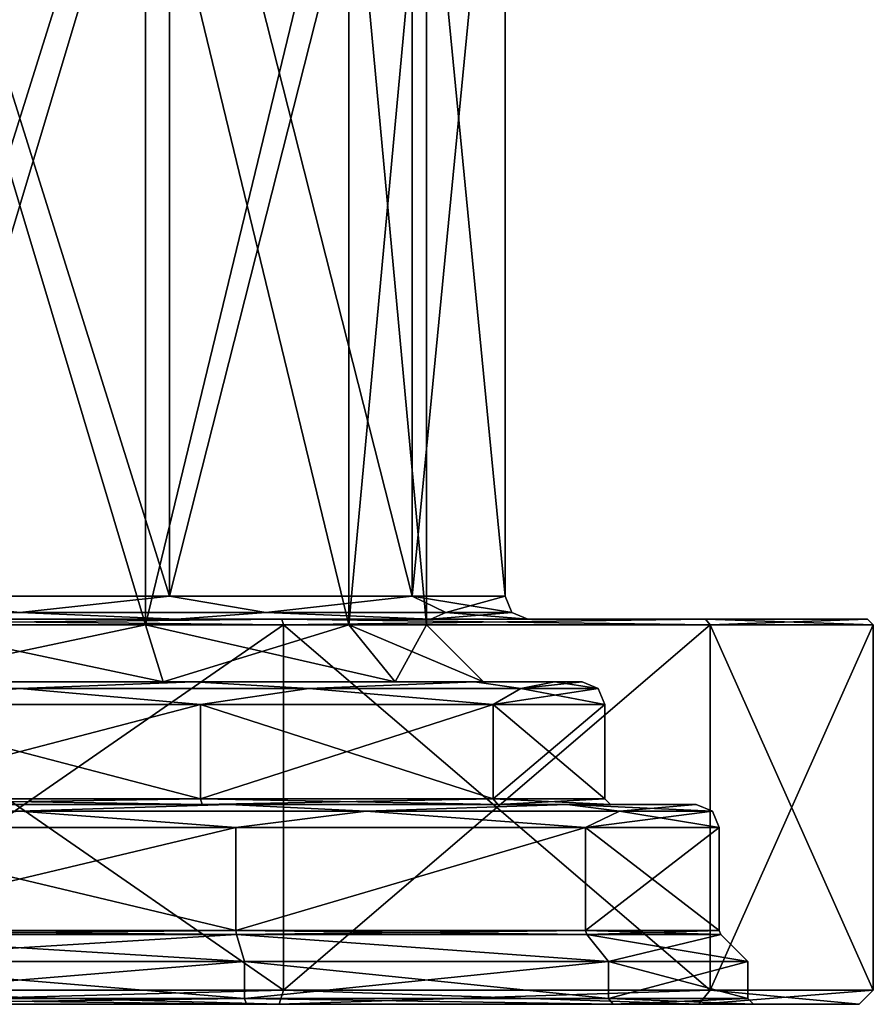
# Model space of a CAD drawing. Header units: millimetres. Extents: x -272 to 152, y 0 to 202.
# Tile 2 of 77: x -240 to -210, y 0 to 34. Entities that reach past the tile are written whole.
import ezdxf

# ---------------------------------------------------------------- set-up
doc = ezdxf.new("R2010")
doc.units = ezdxf.units.MM
doc.header["$LTSCALE"] = 65.185185
for name, color, linetype in [('941', 7, 'CONTINUOUS'), ('942', 7, 'CONTINUOUS'), ('943', 7, 'CONTINUOUS'), ('944', 7, 'CONTINUOUS'), ('945', 7, 'CONTINUOUS'), ('946', 7, 'CONTINUOUS'), ('947', 7, 'CONTINUOUS'), ('948', 7, 'CONTINUOUS'), ('949', 7, 'CONTINUOUS'), ('950', 7, 'CONTINUOUS'), ('951', 7, 'CONTINUOUS'), ('954', 7, 'CONTINUOUS'), ('955', 7, 'CONTINUOUS'), ('956', 7, 'CONTINUOUS'), ('957', 7, 'CONTINUOUS'), ('958', 7, 'CONTINUOUS'), ('959', 7, 'CONTINUOUS'), ('960', 7, 'CONTINUOUS'), ('962', 7, 'CONTINUOUS'), ('963', 7, 'CONTINUOUS'), ('966', 7, 'CONTINUOUS'), ('967', 7, 'CONTINUOUS'), ('968', 7, 'CONTINUOUS'), ('969', 7, 'CONTINUOUS'), ('976', 7, 'CONTINUOUS'), ('977', 7, 'CONTINUOUS'), ('978', 7, 'CONTINUOUS'), ('979', 7, 'CONTINUOUS'), ('980', 7, 'CONTINUOUS'), ('981', 7, 'CONTINUOUS'), ('982', 7, 'CONTINUOUS'), ('983', 7, 'CONTINUOUS'), ('984', 7, 'CONTINUOUS'), ('985', 7, 'CONTINUOUS'), ('986', 7, 'CONTINUOUS'), ('987', 7, 'CONTINUOUS')]:
    doc.layers.add(name, color=color, linetype=linetype)

msp = doc.modelspace()

# ---------------------------------------------------------------- linework, layer by layer
at = {"layer": '941', "linetype": 'CONTINUOUS'}
for points in [[(-245.253, 14.3, 16.168), (-234.747, 14.3, 16.168), (-245.253, 47.8, 16.168), (-245.253, 14.3, 16.168)], [(-245.253, 47.8, 16.168), (-234.747, 14.3, 16.168), (-234.747, 47.8, 16.168), (-245.253, 47.8, 16.168)], [(-234.747, 14.3, 16.168), (-226.247, 14.3, 9.992), (-234.747, 47.8, 16.168), (-234.747, 14.3, 16.168)], [(-234.747, 47.8, 16.168), (-226.247, 14.3, 9.992), (-226.247, 47.8, 9.992), (-234.747, 47.8, 16.168)], [(-223, 14.3), (-223, 47.8), (-226.247, 47.8, 9.992), (-223, 14.3)], [(-226.247, 14.3, 9.992), (-223, 14.3), (-226.247, 47.8, 9.992), (-226.247, 14.3, 9.992)]]:
    msp.add_3dface(points, dxfattribs=at)
at = {"layer": '942', "linetype": 'CONTINUOUS'}
for points in [[(-230.822, 13.5, -28.246), (-249.178, 13.5, -28.246), (-234.501, 13.5, -16.929), (-230.822, 13.5, -28.246)], [(-234.501, 13.5, -16.929), (-249.178, 13.5, -28.246), (-245.499, 13.5, -16.929), (-234.501, 13.5, -16.929)], [(-249.178, 13.5, 28.246), (-230.822, 13.5, 28.246), (-245.499, 13.5, 16.929), (-249.178, 13.5, 28.246)], [(-245.499, 13.5, 16.929), (-230.822, 13.5, 28.246), (-234.501, 13.5, 16.929), (-245.499, 13.5, 16.929)], [(-225.602, 13.5, -10.466), (-230.822, 13.5, -28.246), (-234.501, 13.5, -16.929), (-225.602, 13.5, -10.466)], [(-234.501, 13.5, 16.929), (-230.822, 13.5, 28.246), (-225.602, 13.5, 10.466), (-234.501, 13.5, 16.929)], [(-215.972, 13.5, -17.457), (-230.822, 13.5, -28.246), (-215.972, 13.5, 17.457), (-215.972, 13.5, -17.457)], [(-215.972, 13.5, 17.457), (-230.822, 13.5, -28.246), (-222.2, 13.5), (-215.972, 13.5, 17.457)], [(-222.2, 13.5), (-230.822, 13.5, -28.246), (-225.602, 13.5, -10.466), (-222.2, 13.5)], [(-230.822, 13.5, 28.246), (-215.972, 13.5, 17.457), (-225.602, 13.5, 10.466), (-230.822, 13.5, 28.246)], [(-225.602, 13.5, 10.466), (-215.972, 13.5, 17.457), (-222.2, 13.5), (-225.602, 13.5, 10.466)], [(-210.3, 13.5), (-215.972, 13.5, -17.457), (-215.972, 13.5, 17.457), (-210.3, 13.5)]]:
    msp.add_3dface(points, dxfattribs=at)
at = {"layer": '943', "linetype": 'CONTINUOUS'}
for points in [[(-249.24, 0.5, 28.437), (-230.76, 0.5, 28.437), (-249.24, 13.3, 28.437), (-249.24, 0.5, 28.437)], [(-249.24, 13.3, 28.437), (-230.76, 0.5, 28.437), (-230.76, 13.3, 28.437), (-249.24, 13.3, 28.437)], [(-230.76, 0.5, 28.437), (-215.81, 0.5, 17.575), (-230.76, 13.3, 28.437), (-230.76, 0.5, 28.437)], [(-230.76, 13.3, 28.437), (-215.81, 0.5, 17.575), (-215.81, 13.3, 17.575), (-230.76, 13.3, 28.437)], [(-210.1, 0.5), (-210.1, 13.3), (-215.81, 13.3, 17.575), (-210.1, 0.5)], [(-215.81, 0.5, 17.575), (-210.1, 0.5), (-215.81, 13.3, 17.575), (-215.81, 0.5, 17.575)]]:
    msp.add_3dface(points, dxfattribs=at)
at = {"layer": '944', "linetype": 'CONTINUOUS'}
for points in [[(-230.915, 0, 27.961), (-249.085, 0, 27.961), (-232.059, 0, 24.442), (-230.915, 0, 27.961)], [(-232.059, 0, 24.442), (-249.085, 0, 27.961), (-247.941, 0, 24.442), (-232.059, 0, 24.442)], [(-249.085, 0, -27.961), (-230.915, 0, -27.961), (-247.941, 0, -24.442), (-249.085, 0, -27.961)], [(-247.941, 0, -24.442), (-230.915, 0, -27.961), (-232.059, 0, -24.442), (-247.941, 0, -24.442)], [(-219.208, 0, 15.106), (-230.915, 0, 27.961), (-232.059, 0, 24.442), (-219.208, 0, 15.106)], [(-232.059, 0, -24.442), (-230.915, 0, -27.961), (-219.208, 0, -15.106), (-232.059, 0, -24.442)], [(-216.215, 0, 17.281), (-230.915, 0, 27.961), (-219.208, 0, 15.106), (-216.215, 0, 17.281)], [(-230.915, 0, -27.961), (-216.215, 0, -17.281), (-219.208, 0, -15.106), (-230.915, 0, -27.961)], [(-214.3, 0), (-216.215, 0, 17.281), (-219.208, 0, 15.106), (-214.3, 0)], [(-219.208, 0, -15.106), (-216.215, 0, -17.281), (-214.3, 0), (-219.208, 0, -15.106)], [(-210.6, 0), (-216.215, 0, 17.281), (-214.3, 0), (-210.6, 0)], [(-216.215, 0, -17.281), (-210.6, 0), (-214.3, 0), (-216.215, 0, -17.281)]]:
    msp.add_3dface(points, dxfattribs=at)
at = {"layer": '945', "linetype": 'CONTINUOUS'}
for points in [[(-247.88, 1.5, 24.252), (-232.12, 1.5, 24.252), (-247.88, 0.2, 24.252), (-247.88, 1.5, 24.252)], [(-247.88, 0.2, 24.252), (-232.12, 1.5, 24.252), (-232.12, 0.2, 24.252), (-247.88, 0.2, 24.252)], [(-232.12, 1.5, 24.252), (-219.37, 1.5, 14.989), (-232.12, 0.2, 24.252), (-232.12, 1.5, 24.252)], [(-232.12, 0.2, 24.252), (-219.37, 1.5, 14.989), (-219.37, 0.2, 14.988), (-232.12, 0.2, 24.252)], [(-214.5, 1.5), (-214.5, 0.2), (-219.37, 0.2, 14.988), (-214.5, 1.5)], [(-219.37, 1.5, 14.989), (-214.5, 1.5), (-219.37, 0.2, 14.988), (-219.37, 1.5, 14.989)]]:
    msp.add_3dface(points, dxfattribs=at)
at = {"layer": '946', "linetype": 'CONTINUOUS'}
for points in [[(-232.12, 1.5, 24.252), (-247.88, 1.5, 24.252), (-232.411, 2.442, 23.356), (-232.12, 1.5, 24.252)], [(-232.411, 2.442, 23.356), (-247.88, 1.5, 24.252), (-247.589, 2.442, 23.356), (-232.411, 2.442, 23.356)], [(-219.37, 1.5, 14.989), (-232.12, 1.5, 24.252), (-232.411, 2.442, 23.356), (-219.37, 1.5, 14.989)], [(-220.132, 2.442, 14.435), (-219.37, 1.5, 14.989), (-232.411, 2.442, 23.356), (-220.132, 2.442, 14.435)], [(-215.441, 2.441), (-219.37, 1.5, 14.989), (-220.132, 2.442, 14.435), (-215.441, 2.441)], [(-214.5, 1.5), (-219.37, 1.5, 14.989), (-215.441, 2.441), (-214.5, 1.5)]]:
    msp.add_3dface(points, dxfattribs=at)
at = {"layer": '947', "linetype": 'CONTINUOUS'}
for points in [[(-247.571, 6.2, 23.301), (-232.429, 6.2, 23.301), (-247.571, 2.583, 23.301), (-247.571, 6.2, 23.301)], [(-247.571, 2.583, 23.301), (-232.429, 6.2, 23.301), (-232.429, 2.583, 23.301), (-247.571, 2.583, 23.301)], [(-232.429, 6.2, 23.301), (-220.179, 6.2, 14.401), (-232.429, 2.583, 23.301), (-232.429, 6.2, 23.301)], [(-232.429, 2.583, 23.301), (-220.179, 6.2, 14.401), (-220.179, 2.583, 14.4), (-232.429, 2.583, 23.301)], [(-215.5, 6.2), (-215.5, 2.583), (-220.179, 2.583, 14.4), (-215.5, 6.2)], [(-220.179, 6.2, 14.401), (-215.5, 6.2), (-220.179, 2.583, 14.4), (-220.179, 6.2, 14.401)]]:
    msp.add_3dface(points, dxfattribs=at)
at = {"layer": '948', "linetype": 'CONTINUOUS'}
for points in [[(-232.677, 7, 22.54), (-247.323, 7, 22.54), (-246.397, 7, 19.687), (-232.677, 7, 22.54)], [(-247.323, 7, -22.54), (-232.677, 7, -22.54), (-233.603, 7, -19.687), (-247.323, 7, -22.54)], [(-246.397, 7, -19.687), (-247.323, 7, -22.54), (-233.603, 7, -19.687), (-246.397, 7, -19.687)], [(-233.603, 7, 19.687), (-232.677, 7, 22.54), (-246.397, 7, 19.687), (-233.603, 7, 19.687)], [(-220.828, 7, 13.933), (-232.677, 7, 22.54), (-233.603, 7, 19.687), (-220.828, 7, 13.933)], [(-223.253, 7, 12.167), (-220.828, 7, 13.933), (-233.603, 7, 19.687), (-223.253, 7, 12.167)], [(-232.677, 7, -22.54), (-220.828, 7, -13.933), (-233.603, 7, -19.687), (-232.677, 7, -22.54)], [(-233.603, 7, -19.687), (-220.828, 7, -13.933), (-223.253, 7, -12.167), (-233.603, 7, -19.687)], [(-219.3, 7), (-220.828, 7, 13.933), (-223.253, 7, 12.167), (-219.3, 7)], [(-220.828, 7, -13.933), (-216.3, 7), (-223.253, 7, -12.167), (-220.828, 7, -13.933)], [(-223.253, 7, -12.167), (-216.3, 7), (-219.3, 7), (-223.253, 7, -12.167)], [(-216.3, 7), (-220.828, 7, 13.933), (-219.3, 7), (-216.3, 7)]]:
    msp.add_3dface(points, dxfattribs=at)
at = {"layer": '949', "linetype": 'CONTINUOUS'}
for points in [[(-246.335, 10.5, 19.497), (-233.665, 10.5, 19.497), (-246.335, 7.2, 19.497), (-246.335, 10.5, 19.497)], [(-246.335, 7.2, 19.497), (-233.665, 10.5, 19.497), (-233.665, 7.2, 19.497), (-246.335, 7.2, 19.497)], [(-233.665, 10.5, 19.497), (-223.415, 10.5, 12.05), (-233.665, 7.2, 19.497), (-233.665, 10.5, 19.497)], [(-233.665, 7.2, 19.497), (-223.415, 10.5, 12.05), (-223.415, 7.2, 12.049), (-233.665, 7.2, 19.497)], [(-219.5, 10.5), (-219.5, 7.2), (-223.415, 7.2, 12.049), (-219.5, 10.5)], [(-223.415, 10.5, 12.05), (-219.5, 10.5), (-223.415, 7.2, 12.049), (-223.415, 10.5, 12.05)]]:
    msp.add_3dface(points, dxfattribs=at)
at = {"layer": '950', "linetype": 'CONTINUOUS'}
for points in [[(-233.914, 11.3, 18.736), (-246.086, 11.3, 18.736), (-245.022, 11.3, 15.455), (-233.914, 11.3, 18.736)], [(-246.086, 11.3, -18.736), (-233.914, 11.3, -18.736), (-234.978, 11.3, -15.455), (-246.086, 11.3, -18.736)], [(-245.022, 11.3, -15.455), (-246.086, 11.3, -18.736), (-234.978, 11.3, -15.455), (-245.022, 11.3, -15.455)], [(-234.978, 11.3, 15.455), (-233.914, 11.3, 18.736), (-245.022, 11.3, 15.455), (-234.978, 11.3, 15.455)], [(-224.065, 11.3, 11.584), (-233.914, 11.3, 18.736), (-234.978, 11.3, 15.455), (-224.065, 11.3, 11.584)], [(-226.853, 11.3, 9.551), (-224.065, 11.3, 11.584), (-234.978, 11.3, 15.455), (-226.853, 11.3, 9.551)], [(-233.914, 11.3, -18.736), (-224.065, 11.3, -11.584), (-234.978, 11.3, -15.455), (-233.914, 11.3, -18.736)], [(-234.978, 11.3, -15.455), (-224.065, 11.3, -11.584), (-226.853, 11.3, -9.551), (-234.978, 11.3, -15.455)], [(-221.265, 11.3, 6.091), (-224.065, 11.3, 11.584), (-226.853, 11.3, 9.551), (-221.265, 11.3, 6.091)], [(-223.75, 11.3), (-221.265, 11.3, 6.091), (-226.853, 11.3, 9.551), (-223.75, 11.3)], [(-221.265, 11.3, -6.091), (-220.3, 11.3), (-226.853, 11.3, -9.551), (-221.265, 11.3, -6.091)], [(-226.853, 11.3, -9.551), (-220.3, 11.3), (-223.75, 11.3), (-226.853, 11.3, -9.551)], [(-224.065, 11.3, -11.584), (-221.265, 11.3, -6.091), (-226.853, 11.3, -9.551), (-224.065, 11.3, -11.584)], [(-220.3, 11.3), (-221.265, 11.3, 6.091), (-223.75, 11.3), (-220.3, 11.3)]]:
    msp.add_3dface(points, dxfattribs=at)
at = {"layer": '951', "linetype": 'CONTINUOUS'}
for points in [[(-244.403, 42.7, 13.553), (-235.597, 42.7, 13.553), (-244.404, 13.3, 13.553), (-244.403, 42.7, 13.553)], [(-244.404, 13.3, 13.553), (-235.597, 42.7, 13.553), (-235.596, 13.3, 13.553), (-244.404, 13.3, 13.553)], [(-235.597, 42.7, 13.553), (-228.471, 42.7, 8.376), (-235.596, 13.3, 13.553), (-235.597, 42.7, 13.553)], [(-235.596, 13.3, 13.553), (-228.471, 42.7, 8.376), (-228.471, 13.3, 8.376), (-235.596, 13.3, 13.553)], [(-225.75, 42.7), (-225.75, 13.3), (-228.471, 13.3, 8.376), (-225.75, 42.7)], [(-228.471, 42.7, 8.376), (-225.75, 42.7), (-228.471, 13.3, 8.376), (-228.471, 42.7, 8.376)]]:
    msp.add_3dface(points, dxfattribs=at)
at = {"layer": '954', "linetype": 'CONTINUOUS'}
for points in [[(-234.747, 14.3, -16.168), (-245.253, 14.3, -16.168), (-234.747, 47.8, -16.168), (-234.747, 14.3, -16.168)], [(-234.747, 47.8, -16.168), (-245.253, 14.3, -16.168), (-245.253, 47.8, -16.168), (-234.747, 47.8, -16.168)], [(-226.247, 14.3, -9.992), (-234.747, 14.3, -16.168), (-226.247, 47.8, -9.992), (-226.247, 14.3, -9.992)], [(-226.247, 47.8, -9.992), (-234.747, 14.3, -16.168), (-234.747, 47.8, -16.168), (-226.247, 47.8, -9.992)], [(-223, 47.8), (-223, 14.3), (-226.247, 14.3, -9.992), (-223, 47.8)], [(-223, 47.8), (-226.247, 14.3, -9.992), (-226.247, 47.8, -9.992), (-223, 47.8)]]:
    msp.add_3dface(points, dxfattribs=at)
at = {"layer": '955', "linetype": 'CONTINUOUS'}
for points in [[(-230.76, 0.5, -28.437), (-249.24, 0.5, -28.437), (-230.76, 13.3, -28.437), (-230.76, 0.5, -28.437)], [(-230.76, 13.3, -28.437), (-249.24, 0.5, -28.437), (-249.24, 13.3, -28.437), (-230.76, 13.3, -28.437)], [(-215.81, 0.5, -17.575), (-230.76, 0.5, -28.437), (-215.81, 13.3, -17.575), (-215.81, 0.5, -17.575)], [(-215.81, 13.3, -17.575), (-230.76, 0.5, -28.437), (-230.76, 13.3, -28.437), (-215.81, 13.3, -17.575)], [(-210.1, 13.3), (-210.1, 0.5), (-215.81, 0.5, -17.575), (-210.1, 13.3)], [(-210.1, 13.3), (-215.81, 0.5, -17.575), (-215.81, 13.3, -17.575), (-210.1, 13.3)]]:
    msp.add_3dface(points, dxfattribs=at)
at = {"layer": '956', "linetype": 'CONTINUOUS'}
for points in [[(-232.12, 1.5, -24.252), (-247.88, 1.5, -24.252), (-232.12, 0.2, -24.252), (-232.12, 1.5, -24.252)], [(-232.12, 0.2, -24.252), (-247.88, 1.5, -24.252), (-247.88, 0.2, -24.252), (-232.12, 0.2, -24.252)], [(-219.37, 1.5, -14.989), (-232.12, 1.5, -24.252), (-219.37, 0.2, -14.988), (-219.37, 1.5, -14.989)], [(-219.37, 0.2, -14.988), (-232.12, 1.5, -24.252), (-232.12, 0.2, -24.252), (-219.37, 0.2, -14.988)], [(-214.5, 0.2), (-214.5, 1.5), (-219.37, 1.5, -14.989), (-214.5, 0.2)], [(-214.5, 0.2), (-219.37, 1.5, -14.989), (-219.37, 0.2, -14.988), (-214.5, 0.2)]]:
    msp.add_3dface(points, dxfattribs=at)
at = {"layer": '957', "linetype": 'CONTINUOUS'}
for points in [[(-247.88, 1.5, -24.252), (-232.12, 1.5, -24.252), (-247.589, 2.442, -23.356), (-247.88, 1.5, -24.252)], [(-247.589, 2.442, -23.356), (-232.12, 1.5, -24.252), (-232.411, 2.442, -23.356), (-247.589, 2.442, -23.356)], [(-232.12, 1.5, -24.252), (-219.37, 1.5, -14.989), (-232.411, 2.442, -23.356), (-232.12, 1.5, -24.252)], [(-232.411, 2.442, -23.356), (-219.37, 1.5, -14.989), (-220.132, 2.442, -14.435), (-232.411, 2.442, -23.356)], [(-214.5, 1.5), (-215.441, 2.441), (-220.132, 2.442, -14.435), (-214.5, 1.5)], [(-219.37, 1.5, -14.989), (-214.5, 1.5), (-220.132, 2.442, -14.435), (-219.37, 1.5, -14.989)]]:
    msp.add_3dface(points, dxfattribs=at)
at = {"layer": '958', "linetype": 'CONTINUOUS'}
for points in [[(-232.429, 6.2, -23.301), (-247.571, 6.2, -23.301), (-232.429, 2.583, -23.301), (-232.429, 6.2, -23.301)], [(-232.429, 2.583, -23.301), (-247.571, 6.2, -23.301), (-247.571, 2.583, -23.301), (-232.429, 2.583, -23.301)], [(-220.179, 6.2, -14.401), (-232.429, 6.2, -23.301), (-232.429, 2.583, -23.301), (-220.179, 6.2, -14.401)], [(-220.179, 2.583, -14.4), (-220.179, 6.2, -14.401), (-232.429, 2.583, -23.301), (-220.179, 2.583, -14.4)], [(-215.5, 2.583), (-215.5, 6.2), (-220.179, 6.2, -14.401), (-215.5, 2.583)], [(-215.5, 2.583), (-220.179, 6.2, -14.401), (-220.179, 2.583, -14.4), (-215.5, 2.583)]]:
    msp.add_3dface(points, dxfattribs=at)
at = {"layer": '959', "linetype": 'CONTINUOUS'}
for points in [[(-233.665, 10.5, -19.497), (-246.335, 10.5, -19.497), (-233.665, 7.2, -19.497), (-233.665, 10.5, -19.497)], [(-233.665, 7.2, -19.497), (-246.335, 10.5, -19.497), (-246.335, 7.2, -19.497), (-233.665, 7.2, -19.497)], [(-223.415, 10.5, -12.05), (-233.665, 10.5, -19.497), (-223.415, 7.2, -12.049), (-223.415, 10.5, -12.05)], [(-223.415, 7.2, -12.049), (-233.665, 10.5, -19.497), (-233.665, 7.2, -19.497), (-223.415, 7.2, -12.049)], [(-219.5, 7.2), (-219.5, 10.5), (-223.415, 10.5, -12.05), (-219.5, 7.2)], [(-219.5, 7.2), (-223.415, 10.5, -12.05), (-223.415, 7.2, -12.049), (-219.5, 7.2)]]:
    msp.add_3dface(points, dxfattribs=at)
at = {"layer": '960', "linetype": 'CONTINUOUS'}
for points in [[(-235.596, 13.3, -13.553), (-244.403, 42.7, -13.553), (-244.404, 13.3, -13.553), (-235.596, 13.3, -13.553)], [(-235.597, 42.7, -13.553), (-244.403, 42.7, -13.553), (-235.596, 13.3, -13.553), (-235.597, 42.7, -13.553)], [(-228.471, 42.7, -8.376), (-235.597, 42.7, -13.553), (-228.471, 13.3, -8.376), (-228.471, 42.7, -8.376)], [(-228.471, 13.3, -8.376), (-235.597, 42.7, -13.553), (-235.596, 13.3, -13.553), (-228.471, 13.3, -8.376)], [(-225.75, 13.3), (-225.75, 42.7), (-228.471, 42.7, -8.376), (-225.75, 13.3)], [(-225.75, 13.3), (-228.471, 42.7, -8.376), (-228.471, 13.3, -8.376), (-225.75, 13.3)]]:
    msp.add_3dface(points, dxfattribs=at)
at = {"layer": '962', "linetype": 'CONTINUOUS'}
for points in [[(-245.253, 14.3, -16.168), (-240, 13.734, -17.234), (-248.617, 13.734, -14.925), (-245.253, 14.3, -16.168)], [(-245.253, 14.3, -16.168), (-234.747, 14.3, -16.168), (-240, 13.734, -17.234), (-245.253, 14.3, -16.168)], [(-234.747, 14.3, -16.168), (-231.383, 13.734, -14.925), (-240, 13.734, -17.234), (-234.747, 14.3, -16.168)], [(-234.747, 14.3, -16.168), (-226.247, 14.3, -9.992), (-231.383, 13.734, -14.925), (-234.747, 14.3, -16.168)], [(-226.247, 14.3, -9.992), (-225.075, 13.734, -8.617), (-231.383, 13.734, -14.925), (-226.247, 14.3, -9.992)], [(-226.247, 14.3, -9.992), (-223, 14.3), (-225.075, 13.734, -8.617), (-226.247, 14.3, -9.992)], [(-223, 14.3), (-222.766, 13.734), (-225.075, 13.734, -8.617), (-223, 14.3)], [(-240, 13.734, -17.234), (-245.499, 13.5, -16.929), (-248.617, 13.734, -14.925), (-240, 13.734, -17.234)], [(-234.501, 13.5, -16.929), (-245.499, 13.5, -16.929), (-240, 13.734, -17.234), (-234.501, 13.5, -16.929)], [(-231.383, 13.734, -14.925), (-234.501, 13.5, -16.929), (-240, 13.734, -17.234), (-231.383, 13.734, -14.925)], [(-225.602, 13.5, -10.466), (-234.501, 13.5, -16.929), (-231.383, 13.734, -14.925), (-225.602, 13.5, -10.466)], [(-225.075, 13.734, -8.617), (-225.602, 13.5, -10.466), (-231.383, 13.734, -14.925), (-225.075, 13.734, -8.617)], [(-222.2, 13.5), (-225.602, 13.5, -10.466), (-222.766, 13.734), (-222.2, 13.5)], [(-222.766, 13.734), (-225.602, 13.5, -10.466), (-225.075, 13.734, -8.617), (-222.766, 13.734)]]:
    msp.add_3dface(points, dxfattribs=at)
at = {"layer": '963', "linetype": 'CONTINUOUS'}
for points in [[(-245.253, 14.3, 16.168), (-248.617, 13.734, 14.925), (-240, 13.734, 17.234), (-245.253, 14.3, 16.168)], [(-234.747, 14.3, 16.168), (-245.253, 14.3, 16.168), (-240, 13.734, 17.234), (-234.747, 14.3, 16.168)], [(-234.747, 14.3, 16.168), (-240, 13.734, 17.234), (-231.383, 13.734, 14.925), (-234.747, 14.3, 16.168)], [(-226.247, 14.3, 9.992), (-234.747, 14.3, 16.168), (-231.383, 13.734, 14.925), (-226.247, 14.3, 9.992)], [(-226.247, 14.3, 9.992), (-231.383, 13.734, 14.925), (-225.075, 13.734, 8.617), (-226.247, 14.3, 9.992)], [(-223, 14.3), (-226.247, 14.3, 9.992), (-222.766, 13.734), (-223, 14.3)], [(-222.766, 13.734), (-226.247, 14.3, 9.992), (-225.075, 13.734, 8.617), (-222.766, 13.734)], [(-248.617, 13.734, 14.925), (-245.499, 13.5, 16.929), (-240, 13.734, 17.234), (-248.617, 13.734, 14.925)], [(-245.499, 13.5, 16.929), (-234.501, 13.5, 16.929), (-240, 13.734, 17.234), (-245.499, 13.5, 16.929)], [(-240, 13.734, 17.234), (-234.501, 13.5, 16.929), (-231.383, 13.734, 14.925), (-240, 13.734, 17.234)], [(-234.501, 13.5, 16.929), (-225.602, 13.5, 10.466), (-231.383, 13.734, 14.925), (-234.501, 13.5, 16.929)], [(-231.383, 13.734, 14.925), (-225.602, 13.5, 10.466), (-225.075, 13.734, 8.617), (-231.383, 13.734, 14.925)], [(-225.602, 13.5, 10.466), (-222.2, 13.5), (-225.075, 13.734, 8.617), (-225.602, 13.5, 10.466)], [(-222.2, 13.5), (-222.766, 13.734), (-225.075, 13.734, 8.617), (-222.2, 13.5)]]:
    msp.add_3dface(points, dxfattribs=at)
at = {"layer": '966', "linetype": 'CONTINUOUS'}
for points in [[(-240, 11.066, -20.266), (-246.086, 11.3, -18.736), (-250.133, 11.066, -17.551), (-240, 11.066, -20.266)], [(-246.335, 10.5, -19.497), (-240, 11.066, -20.266), (-250.133, 11.066, -17.551), (-246.335, 10.5, -19.497)], [(-246.335, 10.5, -19.497), (-233.665, 10.5, -19.497), (-240, 11.066, -20.266), (-246.335, 10.5, -19.497)], [(-233.914, 11.3, -18.736), (-246.086, 11.3, -18.736), (-240, 11.066, -20.266), (-233.914, 11.3, -18.736)], [(-229.867, 11.066, -17.551), (-233.914, 11.3, -18.736), (-240, 11.066, -20.266), (-229.867, 11.066, -17.551)], [(-233.665, 10.5, -19.497), (-229.867, 11.066, -17.551), (-240, 11.066, -20.266), (-233.665, 10.5, -19.497)], [(-224.065, 11.3, -11.584), (-233.914, 11.3, -18.736), (-229.867, 11.066, -17.551), (-224.065, 11.3, -11.584)], [(-233.665, 10.5, -19.497), (-223.415, 10.5, -12.05), (-229.867, 11.066, -17.551), (-233.665, 10.5, -19.497)], [(-222.449, 11.066, -10.133), (-224.065, 11.3, -11.584), (-229.867, 11.066, -17.551), (-222.449, 11.066, -10.133)], [(-223.415, 10.5, -12.05), (-222.449, 11.066, -10.133), (-229.867, 11.066, -17.551), (-223.415, 10.5, -12.05)], [(-221.265, 11.3, -6.091), (-224.065, 11.3, -11.584), (-222.449, 11.066, -10.133), (-221.265, 11.3, -6.091)], [(-223.415, 10.5, -12.05), (-219.5, 10.5), (-222.449, 11.066, -10.133), (-223.415, 10.5, -12.05)], [(-219.734, 11.066), (-221.265, 11.3, -6.091), (-222.449, 11.066, -10.133), (-219.734, 11.066)], [(-219.5, 10.5), (-219.734, 11.066), (-222.449, 11.066, -10.133), (-219.5, 10.5)], [(-220.3, 11.3), (-221.265, 11.3, -6.091), (-219.734, 11.066), (-220.3, 11.3)]]:
    msp.add_3dface(points, dxfattribs=at)
at = {"layer": '967', "linetype": 'CONTINUOUS'}
for points in [[(-250.133, 11.066, 17.551), (-246.086, 11.3, 18.736), (-240, 11.066, 20.266), (-250.133, 11.066, 17.551)], [(-246.335, 10.5, 19.497), (-250.133, 11.066, 17.551), (-240, 11.066, 20.266), (-246.335, 10.5, 19.497)], [(-233.665, 10.5, 19.497), (-246.335, 10.5, 19.497), (-240, 11.066, 20.266), (-233.665, 10.5, 19.497)], [(-246.086, 11.3, 18.736), (-233.914, 11.3, 18.736), (-240, 11.066, 20.266), (-246.086, 11.3, 18.736)], [(-240, 11.066, 20.266), (-233.914, 11.3, 18.736), (-229.867, 11.066, 17.551), (-240, 11.066, 20.266)], [(-233.665, 10.5, 19.497), (-240, 11.066, 20.266), (-229.867, 11.066, 17.551), (-233.665, 10.5, 19.497)], [(-233.914, 11.3, 18.736), (-224.065, 11.3, 11.584), (-229.867, 11.066, 17.551), (-233.914, 11.3, 18.736)], [(-223.415, 10.5, 12.05), (-233.665, 10.5, 19.497), (-229.867, 11.066, 17.551), (-223.415, 10.5, 12.05)], [(-229.867, 11.066, 17.551), (-224.065, 11.3, 11.584), (-222.449, 11.066, 10.133), (-229.867, 11.066, 17.551)], [(-223.415, 10.5, 12.05), (-229.867, 11.066, 17.551), (-222.449, 11.066, 10.133), (-223.415, 10.5, 12.05)], [(-224.065, 11.3, 11.584), (-221.265, 11.3, 6.091), (-222.449, 11.066, 10.133), (-224.065, 11.3, 11.584)], [(-219.5, 10.5), (-223.415, 10.5, 12.05), (-219.734, 11.066), (-219.5, 10.5)], [(-219.734, 11.066), (-223.415, 10.5, 12.05), (-222.449, 11.066, 10.133), (-219.734, 11.066)], [(-221.265, 11.3, 6.091), (-220.3, 11.3), (-222.449, 11.066, 10.133), (-221.265, 11.3, 6.091)], [(-220.3, 11.3), (-219.734, 11.066), (-222.449, 11.066, 10.133), (-220.3, 11.3)]]:
    msp.add_3dface(points, dxfattribs=at)
at = {"layer": '968', "linetype": 'CONTINUOUS'}
for points in [[(-232.677, 7, -22.54), (-247.323, 7, -22.54), (-240, 6.766, -24.266), (-232.677, 7, -22.54)], [(-227.867, 6.766, -21.015), (-232.677, 7, -22.54), (-240, 6.766, -24.266), (-227.867, 6.766, -21.015)], [(-220.828, 7, -13.933), (-232.677, 7, -22.54), (-227.867, 6.766, -21.015), (-220.828, 7, -13.933)], [(-218.985, 6.766, -12.133), (-220.828, 7, -13.933), (-227.867, 6.766, -21.015), (-218.985, 6.766, -12.133)], [(-216.3, 7), (-220.828, 7, -13.933), (-215.734, 6.766), (-216.3, 7)], [(-215.734, 6.766), (-220.828, 7, -13.933), (-218.985, 6.766, -12.133), (-215.734, 6.766)], [(-247.571, 6.2, -23.301), (-232.429, 6.2, -23.301), (-240, 6.766, -24.266), (-247.571, 6.2, -23.301)], [(-232.429, 6.2, -23.301), (-227.867, 6.766, -21.015), (-240, 6.766, -24.266), (-232.429, 6.2, -23.301)], [(-232.429, 6.2, -23.301), (-220.179, 6.2, -14.401), (-227.867, 6.766, -21.015), (-232.429, 6.2, -23.301)], [(-220.179, 6.2, -14.401), (-218.985, 6.766, -12.133), (-227.867, 6.766, -21.015), (-220.179, 6.2, -14.401)], [(-220.179, 6.2, -14.401), (-215.5, 6.2), (-218.985, 6.766, -12.133), (-220.179, 6.2, -14.401)], [(-215.5, 6.2), (-215.734, 6.766), (-218.985, 6.766, -12.133), (-215.5, 6.2)]]:
    msp.add_3dface(points, dxfattribs=at)
at = {"layer": '969', "linetype": 'CONTINUOUS'}
for points in [[(-252.133, 6.766, 21.015), (-247.323, 7, 22.54), (-240, 6.766, 24.266), (-252.133, 6.766, 21.015)], [(-247.323, 7, 22.54), (-232.677, 7, 22.54), (-240, 6.766, 24.266), (-247.323, 7, 22.54)], [(-240, 6.766, 24.266), (-232.677, 7, 22.54), (-227.867, 6.766, 21.015), (-240, 6.766, 24.266)], [(-232.677, 7, 22.54), (-220.828, 7, 13.933), (-227.867, 6.766, 21.015), (-232.677, 7, 22.54)], [(-227.867, 6.766, 21.015), (-220.828, 7, 13.933), (-218.985, 6.766, 12.133), (-227.867, 6.766, 21.015)], [(-220.828, 7, 13.933), (-216.3, 7), (-218.985, 6.766, 12.133), (-220.828, 7, 13.933)], [(-216.3, 7), (-215.734, 6.766), (-218.985, 6.766, 12.133), (-216.3, 7)], [(-247.571, 6.2, 23.301), (-252.133, 6.766, 21.015), (-240, 6.766, 24.266), (-247.571, 6.2, 23.301)], [(-232.429, 6.2, 23.301), (-247.571, 6.2, 23.301), (-240, 6.766, 24.266), (-232.429, 6.2, 23.301)], [(-232.429, 6.2, 23.301), (-240, 6.766, 24.266), (-227.867, 6.766, 21.015), (-232.429, 6.2, 23.301)], [(-220.179, 6.2, 14.401), (-232.429, 6.2, 23.301), (-227.867, 6.766, 21.015), (-220.179, 6.2, 14.401)], [(-220.179, 6.2, 14.401), (-227.867, 6.766, 21.015), (-218.985, 6.766, 12.133), (-220.179, 6.2, 14.401)], [(-215.5, 6.2), (-220.179, 6.2, 14.401), (-215.734, 6.766), (-215.5, 6.2)], [(-215.734, 6.766), (-220.179, 6.2, 14.401), (-218.985, 6.766, 12.133), (-215.734, 6.766)]]:
    msp.add_3dface(points, dxfattribs=at)
at = {"layer": '976', "linetype": 'CONTINUOUS'}
for points in [[(-249.178, 13.5, 28.246), (-249.24, 13.3, 28.437), (-230.76, 13.3, 28.437), (-249.178, 13.5, 28.246)], [(-230.822, 13.5, 28.246), (-249.178, 13.5, 28.246), (-230.76, 13.3, 28.437), (-230.822, 13.5, 28.246)], [(-215.972, 13.5, 17.457), (-230.822, 13.5, 28.246), (-215.81, 13.3, 17.575), (-215.972, 13.5, 17.457)], [(-230.822, 13.5, 28.246), (-230.76, 13.3, 28.437), (-215.81, 13.3, 17.575), (-230.822, 13.5, 28.246)], [(-210.3, 13.5), (-215.972, 13.5, 17.457), (-210.1, 13.3), (-210.3, 13.5)], [(-210.1, 13.3), (-215.972, 13.5, 17.457), (-215.81, 13.3, 17.575), (-210.1, 13.3)]]:
    msp.add_3dface(points, dxfattribs=at)
at = {"layer": '977', "linetype": 'CONTINUOUS'}
for points in [[(-249.178, 13.5, -28.246), (-230.822, 13.5, -28.246), (-249.24, 13.3, -28.437), (-249.178, 13.5, -28.246)], [(-230.822, 13.5, -28.246), (-230.76, 13.3, -28.437), (-249.24, 13.3, -28.437), (-230.822, 13.5, -28.246)], [(-230.822, 13.5, -28.246), (-215.972, 13.5, -17.457), (-230.76, 13.3, -28.437), (-230.822, 13.5, -28.246)], [(-215.972, 13.5, -17.457), (-215.81, 13.3, -17.575), (-230.76, 13.3, -28.437), (-215.972, 13.5, -17.457)], [(-215.972, 13.5, -17.457), (-210.3, 13.5), (-215.81, 13.3, -17.575), (-215.972, 13.5, -17.457)], [(-210.3, 13.5), (-210.1, 13.3), (-215.81, 13.3, -17.575), (-210.3, 13.5)]]:
    msp.add_3dface(points, dxfattribs=at)
at = {"layer": '978', "linetype": 'CONTINUOUS'}
for points in [[(-230.76, 0.5, 28.437), (-249.24, 0.5, 28.437), (-230.915, 0, 27.961), (-230.76, 0.5, 28.437)], [(-249.24, 0.5, 28.437), (-249.085, 0, 27.961), (-230.915, 0, 27.961), (-249.24, 0.5, 28.437)], [(-230.76, 0.5, 28.437), (-230.915, 0, 27.961), (-216.215, 0, 17.281), (-230.76, 0.5, 28.437)], [(-215.81, 0.5, 17.575), (-230.76, 0.5, 28.437), (-216.215, 0, 17.281), (-215.81, 0.5, 17.575)], [(-215.81, 0.5, 17.575), (-216.215, 0, 17.281), (-210.6, 0), (-215.81, 0.5, 17.575)], [(-210.1, 0.5), (-215.81, 0.5, 17.575), (-210.6, 0), (-210.1, 0.5)]]:
    msp.add_3dface(points, dxfattribs=at)
at = {"layer": '979', "linetype": 'CONTINUOUS'}
for points in [[(-249.085, 0, -27.961), (-249.24, 0.5, -28.437), (-230.76, 0.5, -28.437), (-249.085, 0, -27.961)], [(-230.915, 0, -27.961), (-249.085, 0, -27.961), (-230.76, 0.5, -28.437), (-230.915, 0, -27.961)], [(-216.215, 0, -17.281), (-230.915, 0, -27.961), (-215.81, 0.5, -17.575), (-216.215, 0, -17.281)], [(-230.915, 0, -27.961), (-230.76, 0.5, -28.437), (-215.81, 0.5, -17.575), (-230.915, 0, -27.961)], [(-210.1, 0.5), (-210.6, 0), (-216.215, 0, -17.281), (-210.1, 0.5)], [(-210.1, 0.5), (-216.215, 0, -17.281), (-215.81, 0.5, -17.575), (-210.1, 0.5)]]:
    msp.add_3dface(points, dxfattribs=at)
at = {"layer": '980', "linetype": 'CONTINUOUS'}
for points in [[(-232.059, 0, 24.442), (-247.941, 0, 24.442), (-232.12, 0.2, 24.252), (-232.059, 0, 24.442)], [(-247.941, 0, 24.442), (-247.88, 0.2, 24.252), (-232.12, 0.2, 24.252), (-247.941, 0, 24.442)], [(-219.208, 0, 15.106), (-232.059, 0, 24.442), (-232.12, 0.2, 24.252), (-219.208, 0, 15.106)], [(-219.208, 0, 15.106), (-232.12, 0.2, 24.252), (-219.37, 0.2, 14.988), (-219.208, 0, 15.106)], [(-214.5, 0.2), (-219.208, 0, 15.106), (-219.37, 0.2, 14.988), (-214.5, 0.2)], [(-214.3, 0), (-219.208, 0, 15.106), (-214.5, 0.2), (-214.3, 0)]]:
    msp.add_3dface(points, dxfattribs=at)
at = {"layer": '981', "linetype": 'CONTINUOUS'}
for points in [[(-247.941, 0, -24.442), (-232.059, 0, -24.442), (-247.88, 0.2, -24.252), (-247.941, 0, -24.442)], [(-232.059, 0, -24.442), (-232.12, 0.2, -24.252), (-247.88, 0.2, -24.252), (-232.059, 0, -24.442)], [(-232.059, 0, -24.442), (-219.208, 0, -15.106), (-232.12, 0.2, -24.252), (-232.059, 0, -24.442)], [(-219.208, 0, -15.106), (-219.37, 0.2, -14.988), (-232.12, 0.2, -24.252), (-219.208, 0, -15.106)], [(-219.208, 0, -15.106), (-214.3, 0), (-219.37, 0.2, -14.988), (-219.208, 0, -15.106)], [(-214.3, 0), (-214.5, 0.2), (-219.37, 0.2, -14.988), (-214.3, 0)]]:
    msp.add_3dface(points, dxfattribs=at)
at = {"layer": '982', "linetype": 'CONTINUOUS'}
for points in [[(-232.411, 2.442, 23.356), (-247.589, 2.442, 23.356), (-232.429, 2.583, 23.301), (-232.411, 2.442, 23.356)], [(-247.589, 2.442, 23.356), (-247.571, 2.583, 23.301), (-232.429, 2.583, 23.301), (-247.589, 2.442, 23.356)], [(-232.411, 2.442, 23.356), (-232.429, 2.583, 23.301), (-220.179, 2.583, 14.4), (-232.411, 2.442, 23.356)], [(-220.132, 2.442, 14.435), (-232.411, 2.442, 23.356), (-220.179, 2.583, 14.4), (-220.132, 2.442, 14.435)], [(-215.5, 2.583), (-220.132, 2.442, 14.435), (-220.179, 2.583, 14.4), (-215.5, 2.583)], [(-215.441, 2.441), (-220.132, 2.442, 14.435), (-215.5, 2.583), (-215.441, 2.441)]]:
    msp.add_3dface(points, dxfattribs=at)
at = {"layer": '983', "linetype": 'CONTINUOUS'}
for points in [[(-247.589, 2.442, -23.356), (-232.411, 2.442, -23.356), (-247.571, 2.583, -23.301), (-247.589, 2.442, -23.356)], [(-232.411, 2.442, -23.356), (-232.429, 2.583, -23.301), (-247.571, 2.583, -23.301), (-232.411, 2.442, -23.356)], [(-232.411, 2.442, -23.356), (-220.132, 2.442, -14.435), (-232.429, 2.583, -23.301), (-232.411, 2.442, -23.356)], [(-220.132, 2.442, -14.435), (-220.179, 2.583, -14.4), (-232.429, 2.583, -23.301), (-220.132, 2.442, -14.435)], [(-215.441, 2.441), (-215.5, 2.583), (-220.179, 2.583, -14.4), (-215.441, 2.441)], [(-220.132, 2.442, -14.435), (-215.441, 2.441), (-220.179, 2.583, -14.4), (-220.132, 2.442, -14.435)]]:
    msp.add_3dface(points, dxfattribs=at)
at = {"layer": '984', "linetype": 'CONTINUOUS'}
for points in [[(-233.603, 7, 19.687), (-246.397, 7, 19.687), (-233.665, 7.2, 19.497), (-233.603, 7, 19.687)], [(-246.397, 7, 19.687), (-246.335, 7.2, 19.497), (-233.665, 7.2, 19.497), (-246.397, 7, 19.687)], [(-233.603, 7, 19.687), (-233.665, 7.2, 19.497), (-223.415, 7.2, 12.049), (-233.603, 7, 19.687)], [(-223.253, 7, 12.167), (-233.603, 7, 19.687), (-223.415, 7.2, 12.049), (-223.253, 7, 12.167)], [(-219.5, 7.2), (-223.253, 7, 12.167), (-223.415, 7.2, 12.049), (-219.5, 7.2)], [(-219.3, 7), (-223.253, 7, 12.167), (-219.5, 7.2), (-219.3, 7)]]:
    msp.add_3dface(points, dxfattribs=at)
at = {"layer": '985', "linetype": 'CONTINUOUS'}
for points in [[(-246.397, 7, -19.687), (-233.603, 7, -19.687), (-246.335, 7.2, -19.497), (-246.397, 7, -19.687)], [(-233.603, 7, -19.687), (-233.665, 7.2, -19.497), (-246.335, 7.2, -19.497), (-233.603, 7, -19.687)], [(-233.603, 7, -19.687), (-223.253, 7, -12.167), (-233.665, 7.2, -19.497), (-233.603, 7, -19.687)], [(-223.253, 7, -12.167), (-223.415, 7.2, -12.049), (-233.665, 7.2, -19.497), (-223.253, 7, -12.167)], [(-223.253, 7, -12.167), (-219.3, 7), (-223.415, 7.2, -12.049), (-223.253, 7, -12.167)], [(-219.3, 7), (-219.5, 7.2), (-223.415, 7.2, -12.049), (-219.3, 7)]]:
    msp.add_3dface(points, dxfattribs=at)
at = {"layer": '986', "linetype": 'CONTINUOUS'}
for points in [[(-234.978, 11.3, 15.455), (-245.022, 11.3, 15.455), (-235.596, 13.3, 13.553), (-234.978, 11.3, 15.455)], [(-245.022, 11.3, 15.455), (-244.404, 13.3, 13.553), (-235.596, 13.3, 13.553), (-245.022, 11.3, 15.455)], [(-234.978, 11.3, 15.455), (-235.596, 13.3, 13.553), (-228.471, 13.3, 8.376), (-234.978, 11.3, 15.455)], [(-226.853, 11.3, 9.551), (-234.978, 11.3, 15.455), (-228.471, 13.3, 8.376), (-226.853, 11.3, 9.551)], [(-225.75, 13.3), (-226.853, 11.3, 9.551), (-228.471, 13.3, 8.376), (-225.75, 13.3)], [(-223.75, 11.3), (-226.853, 11.3, 9.551), (-225.75, 13.3), (-223.75, 11.3)]]:
    msp.add_3dface(points, dxfattribs=at)
at = {"layer": '987', "linetype": 'CONTINUOUS'}
for points in [[(-245.022, 11.3, -15.455), (-234.978, 11.3, -15.455), (-244.404, 13.3, -13.553), (-245.022, 11.3, -15.455)], [(-234.978, 11.3, -15.455), (-235.596, 13.3, -13.553), (-244.404, 13.3, -13.553), (-234.978, 11.3, -15.455)], [(-234.978, 11.3, -15.455), (-226.853, 11.3, -9.551), (-235.596, 13.3, -13.553), (-234.978, 11.3, -15.455)], [(-226.853, 11.3, -9.551), (-228.471, 13.3, -8.376), (-235.596, 13.3, -13.553), (-226.853, 11.3, -9.551)], [(-226.853, 11.3, -9.551), (-223.75, 11.3), (-228.471, 13.3, -8.376), (-226.853, 11.3, -9.551)], [(-223.75, 11.3), (-225.75, 13.3), (-228.471, 13.3, -8.376), (-223.75, 11.3)]]:
    msp.add_3dface(points, dxfattribs=at)

doc.saveas('drawing.dxf')
